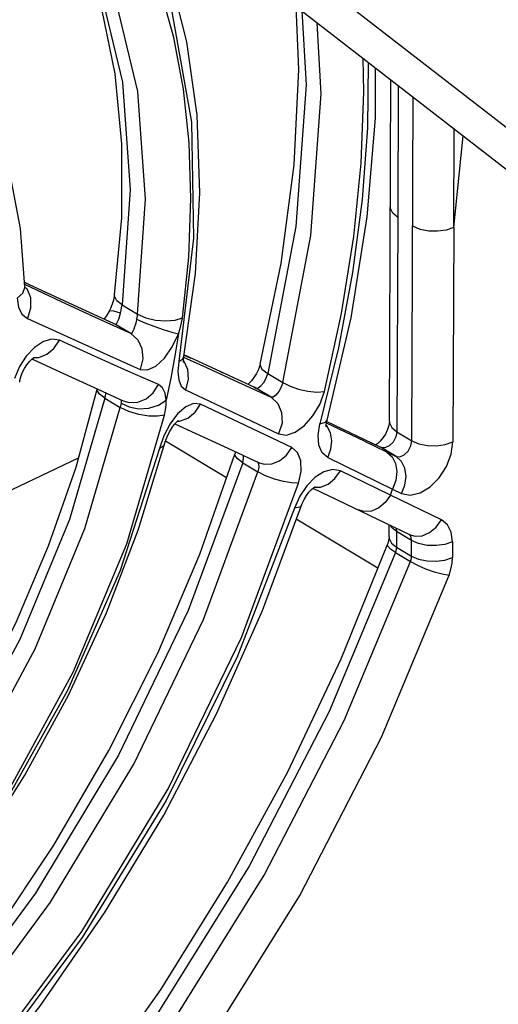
# Model space of a CAD drawing. Extents: x 0 to 594, y 0 to 420.
# Tile 27 of 41: x 551.37 to 554.34, y 85.66 to 91.76. Entities that reach past the tile are written whole.
import ezdxf

# ---------------------------------------------------------------- set-up
doc = ezdxf.new("R2010")
doc.units = 0
doc.header["$LTSCALE"] = 32.67
doc.layers.get('0').update_dxf_attribs({"linetype": 'CONTINUOUS'})

msp = doc.modelspace()

# ---------------------------------------------------------------- linework, layer by layer
at = {"color": 7, "linetype": 'CONTINUOUS'}
for p, q in [((556.575, 89.4013), (550.7544, 93.9137)), ((550.7324, 93.6722), (556.553, 89.1599)), ((553.6668, 89.2744), (553.6748, 91.3912)), ((553.7208, 91.3555), (553.7177, 90.5396)), ((554.0654, 90.4757), (554.0686, 91.0859)), ((551.5186, 90.0816), (551.4039, 90.1352)), ((551.4059, 90.1083), (551.4059, 90.1084)), ((552.4236, 89.6715), (552.3955, 89.6842)), ((551.8346, 89.483), (552.0146, 89.402)), ((553.278, 89.2736), (553.6061, 89.1165)), ((552.1106, 88.6067), (552.2752, 89.148)), ((552.6568, 88.9248), (552.2766, 89.1516)), ((552.6642, 89.1081), (552.8544, 89.0196)), ((553.5945, 89.1372), (553.5819, 89.1281)), ((553.61, 89.1517), (553.5945, 89.1372)), ((551.2197, 88.8018), (551.7381, 89.0477)), ((553.1924, 88.8602), (553.7913, 88.5728)), ((553.2035, 88.8679), (553.2052, 88.8688)), ((552.88, 88.1015), (553.1248, 88.7646)), ((553.5951, 88.365), (553.0888, 88.667)), ((553.6641, 88.5587), (553.6644, 88.6338))]:
    msp.add_line(p, q, dxfattribs=at)
at = {"color": 9, "linetype": 'CONTINUOUS'}
for p, q in [((553.8062, 89.1544), (553.8141, 91.2831)), ((554.0653, 90.4757), (554.123, 91.0437)), ((553.6718, 90.6036), (553.6718, 90.6037)), ((553.7177, 90.5396), (553.7127, 89.2102)), ((554.0653, 90.4757), (554.0604, 89.1464)), ((552.4512, 90.4094), (552.3608, 89.6445)), ((551.4186, 90.1284), (551.4039, 90.1346)), ((551.6319, 90.0158), (551.4049, 90.1221)), ((551.406, 90.1069), (551.4167, 90.0967)), ((551.5345, 90.0735), (551.5186, 90.0816)), ((551.7614, 89.9688), (551.7569, 89.9716)), ((552.0079, 89.9963), (552.1038, 89.9391)), ((551.4208, 89.9116), (551.8906, 89.6987)), ((551.9675, 89.8751), (551.9546, 89.8809)), ((551.9675, 89.8751), (551.9549, 89.8816)), ((551.9675, 89.8751), (551.9765, 89.8831)), ((552.0628, 89.8182), (551.9675, 89.8751)), ((551.4652, 89.7321), (551.4142, 89.6784)), ((553.3505, 89.7297), (553.2358, 89.2588)), ((551.8906, 89.6987), (552.1196, 89.5964)), ((552.3608, 89.6445), (552.3857, 89.6625)), ((552.3857, 89.6625), (552.3917, 89.6758)), ((552.3929, 89.6845), (552.4356, 89.6653)), ((552.6214, 89.5811), (552.6326, 89.5753)), ((552.9116, 89.57), (553.0053, 89.514)), ((552.729, 89.518), (552.9326, 89.4239)), ((552.828, 89.4855), (552.8387, 89.4799)), ((552.8387, 89.4799), (552.828, 89.4855)), ((552.9326, 89.4239), (552.8387, 89.4799)), ((551.9013, 89.4178), (551.9972, 89.3606)), ((552.0036, 89.3984), (552.0024, 89.3873)), ((552.0371, 88.5148), (552.2717, 89.3132)), ((552.3066, 89.2585), (552.2681, 89.1853)), ((552.3505, 89.2744), (552.3654, 89.2747)), ((553.2358, 89.2589), (553.2693, 89.2691)), ((553.2693, 89.2691), (553.2802, 89.2825)), ((553.2779, 89.2469), (553.2748, 89.2497)), ((553.5117, 89.1504), (553.2761, 89.2625)), ((552.2681, 89.1853), (552.2405, 89.1068)), ((553.4094, 89.2109), (553.4183, 89.2062)), ((553.7127, 89.2102), (553.8062, 89.1544)), ((553.5117, 89.1504), (553.7081, 89.0561)), ((553.5492, 89.1439), (553.5578, 89.1393)), ((553.6147, 89.1119), (553.6061, 89.1165)), ((553.6147, 89.1119), (553.6061, 89.1165)), ((553.7081, 89.0561), (553.6147, 89.1119)), ((553.2835, 89.0495), (553.6847, 88.8542)), ((552.7565, 89.0173), (552.8502, 88.9614)), ((552.8457, 89.0242), (552.8537, 89.0133)), ((553.2056, 88.9276), (553.1539, 88.8749)), ((553.6724, 88.8159), (553.3628, 88.9668)), ((552.7494, 87.9338), (553.1034, 88.8904)), ((553.1539, 88.8749), (553.1105, 88.8099)), ((553.1105, 88.8099), (553.078, 88.7358)), ((553.6724, 88.8159), (553.6847, 88.8542)), ((553.9895, 88.6633), (553.6724, 88.8159)), ((553.6847, 88.8542), (553.7416, 88.8269)), ((553.6641, 88.5587), (553.6651, 88.5487)), ((553.7104, 88.5913), (553.7101, 88.4944)), ((553.8039, 88.5356), (553.7104, 88.5913)), ((553.6651, 88.5487), (553.6795, 88.5197)), ((553.6795, 88.5197), (553.7101, 88.4944)), ((553.7101, 88.4944), (553.8035, 88.4386)), ((553.8035, 88.4386), (553.8039, 88.5356)), ((554.058, 88.5275), (554.0577, 88.4306)), ((553.7036, 88.4609), (553.797, 88.4052))]:
    msp.add_line(p, q, dxfattribs=at)
for points in [[(550.8942, 93.2609), (551.3058, 92.9321), (551.6293, 92.5015), (551.8662, 91.9782), (552.0103, 91.3756), (552.058, 90.7092), (552.0079, 89.9963)], [(552.1038, 89.9391), (552.1539, 90.652), (552.1062, 91.3184), (551.9621, 91.921), (551.7252, 92.4443), (551.4016, 92.8749), (550.969, 93.2205)], [(552.383, 89.9168), (552.4216, 90.2909), (552.4352, 90.6553), (552.4241, 91.0012), (552.3888, 91.3335), (552.3287, 91.6539), (552.2445, 91.9563), (552.1364, 92.2393), (552.0053, 92.5005), (551.8517, 92.7385), (551.7029, 92.9199)], [(551.813, 92.8345), (552.091, 92.4096), (552.3174, 91.8131), (552.4388, 91.1277), (552.4512, 90.4094)], [(553.1242, 91.818), (553.1501, 91.3596), (553.0857, 90.481), (552.9116, 89.57)], [(553.0053, 89.514), (553.1794, 90.4251), (553.2438, 91.3036), (553.219, 91.7446)], [(553.2629, 89.4588), (553.3687, 89.9427), (553.4452, 90.4205), (553.4908, 90.8736), (553.5084, 91.3156), (553.5032, 91.5242)], [(553.5338, 91.5005), (553.5297, 91.0935), (553.4976, 90.6494), (553.4382, 90.196), (553.3505, 89.7297)], [(553.7176, 90.5395), (553.6872, 90.5647), (553.673, 90.5927), (553.6718, 90.6036)], [(554.0654, 90.4757), (554.0182, 90.4596), (553.9657, 90.4521), (553.9102, 90.4535), (553.8566, 90.4642), (553.8112, 90.4838)], [(551.3567, 90.0385), (551.3924, 90.0694), (551.4059, 90.1045), (551.4059, 90.1083)], [(551.4167, 90.0967), (551.4393, 90.0412), (551.4409, 89.9767), (551.4209, 89.9121)], [(551.3567, 90.039), (551.3652, 89.9825), (551.3871, 89.9388), (551.4208, 89.9116)], [(552.0628, 89.8182), (551.851, 89.9146), (551.6319, 90.0158)], [(552.0079, 89.9963), (551.9756, 90.0221), (551.9618, 90.0494), (551.9618, 90.0592)], [(551.9976, 89.9438), (551.9579, 89.9568), (551.9338, 89.9602), (551.9281, 89.9574)], [(551.9976, 89.9438), (552.0018, 89.9622), (552.0053, 89.98), (552.0079, 89.9963)], [(551.9765, 89.8831), (551.9874, 89.9082), (551.9976, 89.9438)], [(552.0982, 89.907), (552.0947, 89.8916), (552.0906, 89.8756), (552.086, 89.8599), (552.081, 89.8454), (552.0758, 89.8332), (552.0709, 89.8243), (552.0664, 89.8193), (552.0628, 89.8182)], [(552.1038, 89.9391), (552.1023, 89.929), (552.1004, 89.9182), (552.0982, 89.907)], [(552.0982, 89.907), (552.1489, 89.8854), (552.205, 89.8638), (552.2634, 89.8432), (552.317, 89.8264), (552.3575, 89.8161)], [(552.1038, 89.9391), (552.1546, 89.9163), (552.2158, 89.9015), (552.2794, 89.8964), (552.3376, 89.9017), (552.3829, 89.9168)], [(552.3575, 89.8161), (552.3686, 89.8501), (552.3772, 89.8838), (552.383, 89.9168)], [(551.4594, 89.6694), (551.4922, 89.6707), (551.5412, 89.6901), (551.5854, 89.7266), (551.6191, 89.7771)], [(551.6191, 89.7771), (551.5729, 89.7843), (551.52, 89.7688), (551.4652, 89.7321)], [(552.2334, 89.502), (552.0446, 89.5854), (551.8422, 89.6761), (551.6191, 89.7771)], [(552.0628, 89.8182), (552.1057, 89.7796), (552.1312, 89.7259), (552.1367, 89.6618), (552.1196, 89.5964)], [(552.1196, 89.5964), (552.165, 89.5925), (552.2178, 89.6167), (552.2713, 89.666), (552.3198, 89.7354), (552.3575, 89.8161)], [(552.3575, 89.8161), (552.3354, 89.6797), (552.3102, 89.5428), (552.2818, 89.4053)], [(551.4142, 89.6784), (551.3717, 89.6132), (551.3406, 89.5405)], [(552.3888, 89.6506), (552.4137, 89.5974), (552.4186, 89.5336), (552.4016, 89.4698)], [(552.39, 89.6719), (552.5326, 89.6077), (552.729, 89.518)], [(552.3608, 89.6445), (552.3546, 89.5828), (552.3596, 89.5312), (552.3755, 89.4928), (552.4016, 89.4697)], [(552.8646, 89.6282), (552.864, 89.6234), (552.876, 89.5978), (552.9116, 89.57)], [(552.8386, 89.4799), (552.8523, 89.4812), (552.8692, 89.4935), (552.8868, 89.5147), (552.9017, 89.5417), (552.9116, 89.57)], [(551.9013, 89.4178), (551.8688, 89.4425), (551.8544, 89.4664), (551.8544, 89.4741)], [(552.0146, 89.402), (552.0513, 89.3913), (552.1052, 89.3932), (552.1571, 89.414), (552.2015, 89.4517), (552.2334, 89.502)], [(552.2818, 89.4053), (552.2748, 89.4489), (552.2585, 89.482), (552.2334, 89.502)], [(552.4016, 89.4697), (552.7695, 89.296), (552.9793, 89.196)], [(553.0053, 89.514), (552.9953, 89.4853), (552.9803, 89.4584), (552.9628, 89.4372), (552.9461, 89.4251), (552.9326, 89.4238)], [(553.0053, 89.514), (553.051, 89.4917), (553.1034, 89.4739), (553.1602, 89.4614), (553.2158, 89.456), (553.263, 89.4588)], [(551.9013, 89.4178), (551.6813, 88.6665), (551.3731, 87.9211), (550.9845, 87.201), (550.5255, 86.5247), (550.008, 85.9097), (549.4455, 85.3718), (548.8523, 84.9249), (548.2438, 84.5807)], [(551.9013, 89.4178), (551.9045, 89.4327), (551.9067, 89.4458), (551.9071, 89.4504)], [(552.0024, 89.3873), (552.0526, 89.3633), (552.1108, 89.3526), (552.1736, 89.3558), (552.2336, 89.3738), (552.2818, 89.4053)], [(552.0025, 89.4075), (552.0034, 89.4059), (552.0036, 89.3984)], [(552.2717, 89.3132), (552.2779, 89.3456), (552.2813, 89.3765), (552.2817, 89.4053)], [(552.9326, 89.4239), (552.9746, 89.3845), (552.9981, 89.3292), (553.0004, 89.263), (552.9793, 89.196)], [(552.9793, 89.196), (553.0273, 89.1887), (553.0825, 89.2066), (553.1393, 89.2475), (553.1924, 89.3079), (553.2345, 89.3796), (553.2629, 89.4588)], [(548.3397, 84.5235), (548.9481, 84.8677), (549.5413, 85.3146), (550.1039, 85.8525), (550.6214, 86.4675), (551.0803, 87.1438), (551.469, 87.8639), (551.7772, 88.6092), (551.9972, 89.3606)], [(552.0024, 89.3873), (552.0011, 89.3792), (551.9993, 89.3702), (551.9972, 89.3606)], [(552.2717, 89.3132), (552.2283, 89.3055), (552.1741, 89.3067), (552.1125, 89.3169), (552.0504, 89.3355), (551.9972, 89.3606)], [(552.4951, 89.3813), (552.4516, 89.3858), (552.4031, 89.3645), (552.3529, 89.3203), (552.3066, 89.2585)], [(552.3654, 89.2747), (552.4161, 89.2938), (552.4614, 89.3305), (552.4952, 89.3814)], [(553.0621, 89.1119), (552.8571, 89.2099), (552.4951, 89.3813)], [(553.2835, 89.0495), (553.2491, 89.0792), (553.2285, 89.1273), (553.2241, 89.1893), (553.2358, 89.2588)], [(553.2835, 89.0496), (553.3031, 89.1014), (553.3087, 89.1533), (553.3004, 89.2035), (553.2779, 89.2469)], [(553.6668, 89.2744), (553.6677, 89.2645), (553.6822, 89.2354), (553.7127, 89.2102)], [(553.7127, 89.2102), (553.7066, 89.1776), (553.6896, 89.1459), (553.6653, 89.1215), (553.6385, 89.1094), (553.6147, 89.1119)], [(552.2405, 89.1068), (551.9963, 88.3504), (551.6698, 87.6066), (551.2718, 86.8962), (550.8024, 86.2208), (550.2753, 85.6034), (549.6927, 85.0516), (549.0773, 84.5911), (548.4499, 84.2371)], [(552.2692, 89.1281), (552.2644, 89.1195), (552.2406, 89.1068)], [(552.8544, 89.0196), (552.8889, 89.0092), (552.9363, 89.0106), (552.9843, 89.0289), (553.028, 89.0636), (553.0621, 89.1119)], [(553.1034, 88.8904), (553.1186, 88.9644), (553.1162, 89.0303), (553.0966, 89.0812), (553.0621, 89.1119)], [(553.7081, 89.0561), (553.7319, 89.0536), (553.7587, 89.0658), (553.7831, 89.0902), (553.8, 89.1219), (553.8062, 89.1544)], [(553.7416, 88.8269), (553.7958, 88.8161), (553.8569, 88.8304), (553.9186, 88.8677), (553.9749, 88.9241), (554.0202, 88.994), (554.0498, 89.0707), (554.0604, 89.1464)], [(553.8062, 89.1544), (553.8499, 89.1354), (553.9024, 89.1244), (553.9586, 89.1227), (554.013, 89.1302), (554.0604, 89.1463)], [(552.7565, 89.0173), (552.7215, 89.0432), (552.7078, 89.0654), (552.7083, 89.0716)], [(552.7565, 89.0173), (552.7621, 89.0452), (552.7606, 89.0633)], [(553.6512, 89.0835), (553.684, 89.0538), (553.7047, 89.0131), (553.7127, 88.9633), (553.7061, 88.9084), (553.6847, 88.8542)], [(553.7416, 88.8268), (553.7625, 88.8791), (553.7696, 88.9332), (553.7622, 88.9839), (553.741, 89.0263), (553.7081, 89.0561)], [(552.7565, 89.0173), (552.4186, 88.102), (551.987, 87.2061), (551.4709, 86.3491), (550.8816, 85.5495), (550.2319, 84.8247), (549.5356, 84.1902), (548.808, 83.6598), (548.0648, 83.2451)], [(552.8537, 89.0133), (552.856, 88.9912), (552.8502, 88.9614)], [(548.1586, 83.1892), (548.9018, 83.6039), (549.6294, 84.1343), (550.3256, 84.7687), (550.9754, 85.4936), (551.5647, 86.2932), (552.0807, 87.1502), (552.5123, 88.046), (552.8502, 88.9614)], [(553.1034, 88.8904), (553.0597, 88.8922), (553.0088, 88.9011), (552.953, 88.9165), (552.8978, 88.9373), (552.8502, 88.9614)], [(553.2003, 88.8658), (553.2391, 88.8672), (553.2857, 88.8853), (553.3287, 88.9194), (553.3628, 88.9668)], [(553.3628, 88.9668), (553.3142, 88.976), (553.2605, 88.9623), (553.2056, 88.9276)], [(553.6724, 88.8159), (553.6399, 88.7708), (553.6002, 88.738), (553.5552, 88.7185), (553.5086, 88.7153), (553.4744, 88.7253)], [(553.078, 88.7358), (552.7245, 87.8192), (552.2815, 86.9252), (551.7612, 86.0761), (551.1639, 85.2739), (550.5067, 84.5446), (549.7892, 83.8924), (549.0383, 83.3463), (548.2757, 82.9212)], [(553.1198, 88.7509), (553.1109, 88.7418), (553.078, 88.7358)], [(553.7104, 88.5913), (553.6799, 88.6166), (553.6734, 88.6295)], [(553.7058, 88.6139), (553.708, 88.6096), (553.7104, 88.5913)], [(553.7913, 88.5728), (553.8241, 88.5629), (553.8699, 88.5653), (553.9157, 88.5843), (553.9569, 88.6181), (553.9895, 88.6633)], [(554.058, 88.5275), (554.0501, 88.5868), (554.0266, 88.6333), (553.9895, 88.6633)], [(553.8039, 88.5356), (553.8014, 88.5538), (553.7942, 88.5681), (553.7903, 88.5716)], [(548.456, 84.2669), (549.0918, 84.6267), (549.702, 85.0857), (550.2776, 85.6332), (550.8106, 86.2611), (551.2933, 86.9647), (551.7058, 87.7206), (552.0371, 88.5148)], [(553.7036, 88.4609), (553.6723, 88.4825), (553.6558, 88.5008), (553.6542, 88.5115)], [(553.7101, 88.4944), (553.7092, 88.4827), (553.707, 88.4719), (553.7036, 88.4609)], [(554.058, 88.5275), (554.0107, 88.5114), (553.9563, 88.5038), (553.9001, 88.5056), (553.8475, 88.5165), (553.8039, 88.5356)], [(553.7036, 88.4609), (553.2926, 87.4763), (552.7966, 86.5167), (552.2238, 85.5977), (551.5833, 84.7342), (550.8857, 83.9402)], [(553.797, 88.4052), (553.8008, 88.4174), (553.8028, 88.4282), (553.8035, 88.4386)], [(553.8035, 88.4386), (553.8472, 88.4196), (553.8997, 88.4087), (553.9559, 88.4069), (554.0104, 88.4144), (554.0577, 88.4306)], [(554.0366, 88.3217), (554.0481, 88.3588), (554.0552, 88.3954), (554.0577, 88.4306)], [(550.9791, 83.8845), (551.6768, 84.6784), (552.3172, 85.5419), (552.89, 86.4609), (553.386, 87.4206), (553.797, 88.4052)], [(553.797, 88.4052), (553.84, 88.3824), (553.8904, 88.3608), (553.9435, 88.3423), (553.9938, 88.3289), (554.0366, 88.3217)], [(551.1591, 83.7053), (551.8714, 84.5161), (552.5254, 85.3979), (553.1104, 86.3364), (553.6169, 87.3163), (554.0366, 88.3217)], [(548.2777, 82.9533), (549.0453, 83.3819), (549.7849, 83.9207), (550.4895, 84.5607), (551.1487, 85.2914), (551.7585, 86.1122), (552.2951, 86.9966), (552.7494, 87.9338)]]:
    msp.add_lwpolyline(points, dxfattribs=at)
at = {"color": 7, "linetype": 'CONTINUOUS'}
for points in [[(551.9618, 90.0592), (552.006, 90.5364), (552.0073, 90.9942), (551.966, 91.4274), (551.8828, 91.8314), (551.7585, 92.202), (551.5942, 92.5356), (551.3907, 92.8287), (551.1495, 93.0774)], [(552.3917, 89.6758), (552.4639, 90.1901), (552.4913, 90.6903), (552.4735, 91.171), (552.4105, 91.6266), (552.3028, 92.0518), (552.152, 92.4414), (552.0278, 92.668)], [(551.4059, 90.1084), (551.3785, 90.4687), (551.3131, 90.8062), (551.2107, 91.1158), (551.0732, 91.393), (550.9034, 91.6341), (550.7041, 91.8368), (550.4781, 91.9996)], [(552.8646, 89.6282), (552.9952, 90.2523), (553.0754, 90.8631), (553.1044, 91.4542), (553.089, 91.8453)], [(553.2802, 89.2825), (553.429, 89.9168), (553.5292, 90.5423), (553.5796, 91.1535), (553.5796, 91.465)], [(551.4061, 90.1018), (551.4067, 90.1001), (551.4063, 90.103), (551.4059, 90.1083)], [(551.9549, 89.8816), (551.7569, 89.9716), (551.5186, 90.0816)], [(551.9618, 90.0592), (551.9602, 90.0492), (551.955, 90.0262), (551.9469, 90.0006), (551.9361, 89.9739), (551.9281, 89.9573)], [(551.9281, 89.9574), (551.9141, 89.9326), (551.899, 89.9109), (551.8966, 89.9081)], [(551.3731, 89.518), (551.3745, 89.5269), (551.3801, 89.5494), (551.3895, 89.575), (551.4023, 89.6012), (551.4176, 89.6255), (551.4335, 89.6457), (551.4478, 89.6602), (551.4586, 89.6689), (551.4615, 89.6709)], [(551.4484, 89.6607), (551.6221, 89.5802), (551.8346, 89.483)], [(552.3884, 89.6399), (552.3889, 89.6381), (552.3888, 89.6391), (552.3886, 89.6472), (552.3896, 89.6615), (552.3917, 89.6758)], [(552.828, 89.4855), (552.6214, 89.5811), (552.4236, 89.6715)], [(552.8646, 89.6282), (552.8626, 89.6207), (552.854, 89.5961), (552.8416, 89.5702), (552.8265, 89.5456), (552.8104, 89.5246)], [(547.9593, 84.4993), (548.3494, 84.6829), (548.7392, 84.9122), (549.1244, 85.1849), (549.5008, 85.4983), (549.8641, 85.8492), (550.2102, 86.2337), (550.535, 86.6477), (550.8348, 87.0866), (551.1064, 87.5456), (551.3466, 88.0195), (551.5527, 88.503), (551.7226, 88.9906), (551.8538, 89.4744)], [(552.8104, 89.5246), (552.7952, 89.5087), (552.789, 89.5036)], [(552.2752, 89.148), (552.2872, 89.179), (552.3022, 89.2094), (552.3186, 89.2364), (552.3344, 89.2575), (552.3472, 89.2714), (552.3555, 89.2787), (552.3575, 89.2802)], [(552.3353, 89.2585), (552.4613, 89.2013), (552.6642, 89.1081)], [(553.2749, 89.2397), (553.2749, 89.2395), (553.2746, 89.244), (553.275, 89.2551), (553.2776, 89.272), (553.2802, 89.2825)], [(553.6668, 89.2744), (553.6657, 89.2609), (553.6616, 89.2418), (553.6535, 89.2188), (553.6415, 89.1944), (553.6264, 89.1713), (553.61, 89.1517)], [(547.9537, 83.2396), (548.452, 83.5002), (548.9474, 83.8152), (549.4349, 84.1817), (549.9095, 84.5962), (550.3663, 85.0548), (550.8007, 85.553), (551.2082, 86.0857), (551.5846, 86.6478), (551.926, 87.2334), (552.2291, 87.8367), (552.4907, 88.4515), (552.7083, 89.0716)], [(552.7121, 89.0858), (552.7117, 89.0834), (552.7083, 89.0716)], [(553.1248, 88.7646), (553.1368, 88.7903), (553.1514, 88.8148), (553.1673, 88.8358), (553.1824, 88.8518), (553.195, 88.8624), (553.2035, 88.8679)], [(548.3703, 84.1597), (548.7983, 84.3833), (549.2207, 84.6546), (549.6333, 84.9705), (550.0317, 85.3272), (550.4118, 85.721), (550.7699, 86.1476), (551.1022, 86.6025), (551.4054, 87.0809), (551.6764, 87.5779), (551.9123, 88.0882), (552.1106, 88.6067)], [(553.6641, 88.5587), (553.6633, 88.547), (553.6602, 88.531), (553.6542, 88.5115)], [(550.8155, 83.9572), (551.3224, 84.5203), (551.8019, 85.1214), (552.2498, 85.7556), (552.6624, 86.4175), (553.0361, 87.1013), (553.3676, 87.8014), (553.6542, 88.5115)], [(548.0211, 82.7458), (548.5554, 83.0055), (549.0853, 83.3231), (549.6057, 83.6952), (550.1119, 84.1183), (550.5988, 84.5878), (551.062, 85.0992), (551.4972, 85.6477), (551.9002, 86.2278), (552.2673, 86.834), (552.5949, 87.4606), (552.88, 88.1015)]]:
    msp.add_lwpolyline(points, dxfattribs=at)

doc.saveas('drawing.dxf')
